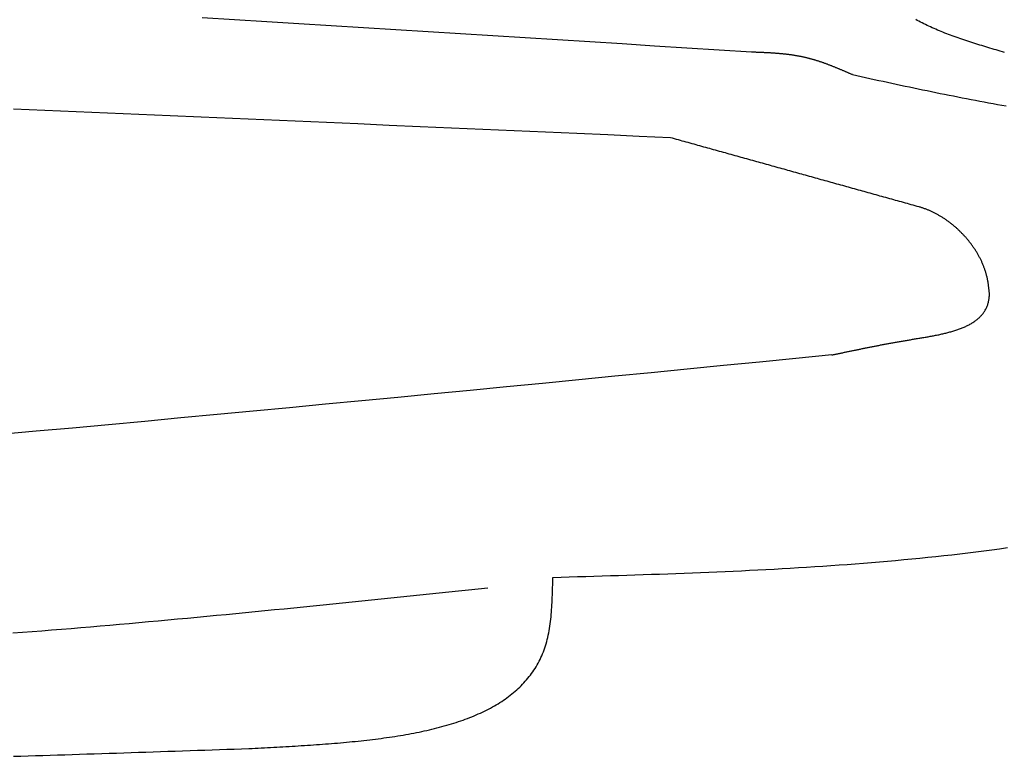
# Model space of a CAD drawing. Extents: x 715 to 7297, y 117 to 5860.
# Tile 58 of 95: x 4913 to 5351, y 833 to 1160. Entities that reach past the tile are written whole.
import ezdxf

# ---------------------------------------------------------------- set-up
doc = ezdxf.new("R2010")
doc.units = 0
doc.layers.add('8', color=1, linetype='CONTINUOUS')

msp = doc.modelspace()

# ---------------------------------------------------------------- linework, layer by layer
at = {"layer": '8'}
for points in [[(5238.75, 1145.93, 0), (5224.39, 1146.84, 0), (5210.02, 1147.75, 0), (5195.66, 1148.66, 0), (5181.29, 1149.57, 0), (5166.93, 1150.47, 0), (5152.57, 1151.38, 0), (5138.2, 1152.29, 0), (5123.84, 1153.19, 0), (5109.47, 1154.09, 0), (5095.11, 1154.99, 0), (5080.74, 1155.89, 0), (5066.38, 1156.79, 0), (5052.01, 1157.68, 0), (5037.65, 1158.58, 0), (5023.29, 1159.47, 0), (5008.92, 1160.35, 0), (4994.56, 1161.24, 0)], [(5351.28, 1145.84, 0), (5350.36, 1146.11, 0), (5349.43, 1146.37, 0), (5348.51, 1146.64, 0), (5347.59, 1146.91, 0), (5346.67, 1147.17, 0), (5345.76, 1147.44, 0), (5344.84, 1147.71, 0), (5343.93, 1147.99, 0), (5343.02, 1148.26, 0), (5342.11, 1148.53, 0), (5341.21, 1148.81, 0), (5340.31, 1149.09, 0), (5339.41, 1149.37, 0), (5338.52, 1149.65, 0), (5337.62, 1149.93, 0), (5336.74, 1150.21, 0), (5335.85, 1150.5, 0), (5334.97, 1150.79, 0), (5334.1, 1151.08, 0), (5333.22, 1151.37, 0), (5332.35, 1151.67, 0), (5331.49, 1151.97, 0), (5330.63, 1152.27, 0), (5329.78, 1152.57, 0), (5328.93, 1152.87, 0), (5328.09, 1153.18, 0), (5327.25, 1153.49, 0), (5326.41, 1153.81, 0), (5325.59, 1154.12, 0), (5324.76, 1154.44, 0), (5323.95, 1154.77, 0), (5323.14, 1155.09, 0), (5322.34, 1155.42, 0), (5321.54, 1155.75, 0), (5320.75, 1156.09, 0), (5319.96, 1156.43, 0), (5319.19, 1156.77, 0), (5318.42, 1157.12, 0), (5317.66, 1157.47, 0), (5316.9, 1157.83, 0), (5316.15, 1158.19, 0), (5315.41, 1158.55, 0), (5314.68, 1158.92, 0), (5313.96, 1159.29, 0), (5313.24, 1159.67, 0), (5312.54, 1160.05, 0), (5311.84, 1160.43, 0)], [(5283.66, 1135.92, 0), (5283.39, 1136.03, 0), (5283.12, 1136.15, 0), (5282.85, 1136.27, 0), (5282.58, 1136.38, 0), (5282.31, 1136.5, 0), (5282.04, 1136.62, 0), (5281.77, 1136.73, 0), (5281.5, 1136.85, 0), (5281.23, 1136.97, 0), (5280.96, 1137.08, 0), (5280.69, 1137.2, 0), (5280.42, 1137.32, 0), (5280.15, 1137.43, 0), (5279.88, 1137.55, 0), (5279.61, 1137.66, 0), (5279.34, 1137.78, 0), (5279.07, 1137.89, 0), (5278.8, 1138.01, 0), (5278.53, 1138.12, 0), (5278.26, 1138.24, 0), (5277.99, 1138.35, 0), (5277.72, 1138.46, 0), (5277.45, 1138.58, 0), (5277.18, 1138.69, 0), (5276.9, 1138.8, 0), (5276.63, 1138.91, 0), (5276.36, 1139.02, 0), (5276.09, 1139.13, 0), (5275.82, 1139.24, 0), (5275.55, 1139.35, 0), (5275.28, 1139.46, 0), (5275, 1139.57, 0), (5274.73, 1139.68, 0), (5274.46, 1139.78, 0), (5274.19, 1139.89, 0), (5273.91, 1140, 0), (5273.64, 1140.1, 0), (5273.37, 1140.21, 0), (5273.1, 1140.31, 0), (5272.82, 1140.41, 0), (5272.55, 1140.52, 0), (5272.28, 1140.62, 0), (5272, 1140.72, 0), (5271.73, 1140.82, 0), (5271.45, 1140.92, 0), (5271.18, 1141.02, 0), (5270.91, 1141.11, 0), (5270.63, 1141.21, 0), (5270.36, 1141.31, 0), (5270.08, 1141.4, 0), (5269.81, 1141.5, 0), (5269.53, 1141.59, 0), (5269.25, 1141.68, 0), (5268.98, 1141.77, 0), (5268.7, 1141.87, 0), (5268.43, 1141.95, 0), (5268.15, 1142.04, 0), (5267.87, 1142.13, 0), (5267.6, 1142.22, 0), (5267.32, 1142.3, 0), (5267.04, 1142.39, 0), (5266.76, 1142.47, 0), (5266.49, 1142.55, 0), (5266.21, 1142.63, 0), (5265.93, 1142.71, 0), (5265.65, 1142.79, 0), (5265.37, 1142.87, 0), (5265.09, 1142.95, 0), (5264.81, 1143.02, 0), (5264.53, 1143.1, 0), (5264.25, 1143.17, 0), (5263.97, 1143.24, 0), (5263.69, 1143.31, 0), (5263.41, 1143.38, 0), (5263.13, 1143.45, 0), (5262.85, 1143.51, 0), (5262.56, 1143.58, 0), (5262.28, 1143.64, 0), (5262, 1143.7, 0), (5261.72, 1143.76, 0), (5261.43, 1143.82, 0), (5261.15, 1143.88, 0), (5260.87, 1143.94, 0), (5260.58, 1143.99, 0), (5260.3, 1144.05, 0), (5260.01, 1144.1, 0), (5259.73, 1144.16, 0), (5259.44, 1144.21, 0), (5259.16, 1144.26, 0), (5258.87, 1144.31, 0), (5258.59, 1144.35, 0), (5258.3, 1144.4, 0), (5258.01, 1144.45, 0), (5257.73, 1144.49, 0), (5257.44, 1144.54, 0), (5257.15, 1144.58, 0), (5256.87, 1144.62, 0), (5256.58, 1144.66, 0), (5256.29, 1144.7, 0), (5256, 1144.74, 0), (5255.71, 1144.78, 0), (5255.43, 1144.82, 0), (5255.14, 1144.85, 0), (5254.85, 1144.89, 0), (5254.56, 1144.92, 0), (5254.27, 1144.96, 0), (5253.98, 1144.99, 0), (5253.69, 1145.02, 0), (5253.4, 1145.05, 0), (5253.11, 1145.08, 0), (5252.82, 1145.11, 0), (5252.53, 1145.14, 0), (5252.24, 1145.17, 0), (5251.95, 1145.2, 0), (5251.66, 1145.22, 0), (5251.37, 1145.25, 0), (5251.08, 1145.27, 0), (5250.78, 1145.3, 0), (5250.49, 1145.32, 0), (5250.2, 1145.35, 0), (5249.91, 1145.37, 0), (5249.62, 1145.39, 0), (5249.33, 1145.41, 0), (5249.03, 1145.43, 0), (5248.74, 1145.45, 0), (5248.45, 1145.47, 0), (5248.16, 1145.49, 0), (5247.86, 1145.51, 0), (5247.57, 1145.53, 0), (5247.28, 1145.55, 0), (5246.98, 1145.57, 0), (5246.69, 1145.58, 0), (5246.4, 1145.6, 0), (5246.1, 1145.61, 0), (5245.81, 1145.63, 0), (5245.52, 1145.65, 0), (5245.22, 1145.66, 0), (5244.93, 1145.68, 0), (5244.64, 1145.69, 0), (5244.34, 1145.7, 0), (5244.05, 1145.72, 0), (5243.76, 1145.73, 0), (5243.46, 1145.74, 0), (5243.17, 1145.76, 0), (5242.87, 1145.77, 0), (5242.58, 1145.78, 0), (5242.28, 1145.79, 0), (5241.99, 1145.81, 0), (5241.7, 1145.82, 0), (5241.4, 1145.83, 0), (5241.11, 1145.84, 0), (5240.81, 1145.85, 0), (5240.52, 1145.86, 0), (5240.22, 1145.88, 0), (5239.93, 1145.89, 0), (5239.64, 1145.9, 0), (5239.34, 1145.91, 0), (5239.05, 1145.92, 0), (5238.75, 1145.93, 0)], [(5283.66, 1135.92, 0), (5285.61, 1135.49, 0), (5287.57, 1135.07, 0), (5289.52, 1134.64, 0), (5291.47, 1134.22, 0), (5293.42, 1133.8, 0), (5295.37, 1133.38, 0), (5297.33, 1132.96, 0), (5299.28, 1132.54, 0), (5301.23, 1132.12, 0), (5303.18, 1131.7, 0), (5305.13, 1131.28, 0), (5307.09, 1130.87, 0), (5309.04, 1130.45, 0), (5310.99, 1130.04, 0), (5312.95, 1129.63, 0), (5314.9, 1129.22, 0), (5316.85, 1128.82, 0), (5318.81, 1128.41, 0), (5320.76, 1128.01, 0), (5322.71, 1127.61, 0), (5324.67, 1127.22, 0), (5326.62, 1126.82, 0), (5328.58, 1126.43, 0), (5330.53, 1126.05, 0), (5332.49, 1125.66, 0), (5334.45, 1125.28, 0), (5336.4, 1124.91, 0), (5338.36, 1124.53, 0), (5340.32, 1124.16, 0), (5342.28, 1123.8, 0), (5344.23, 1123.43, 0), (5346.19, 1123.07, 0), (5348.15, 1122.72, 0), (5350.11, 1122.37, 0), (5352.07, 1122.03, 0)], [(5202.84, 1107.86, 0), (5188.93, 1108.48, 0), (5175.02, 1109.09, 0), (5161.12, 1109.71, 0), (5147.21, 1110.32, 0), (5133.3, 1110.93, 0), (5119.4, 1111.55, 0), (5105.49, 1112.16, 0), (5091.59, 1112.77, 0), (5077.68, 1113.38, 0), (5063.77, 1113.98, 0), (5049.87, 1114.59, 0), (5035.96, 1115.19, 0), (5022.05, 1115.8, 0), (5008.15, 1116.4, 0), (4994.24, 1116.99, 0), (4980.33, 1117.59, 0), (4966.43, 1118.18, 0), (4952.52, 1118.77, 0), (4938.61, 1119.36, 0), (4924.7, 1119.94, 0), (4910.8, 1120.53, 0)], [(5313.33, 1077.12, 0), (5312.46, 1077.36, 0), (5311.59, 1077.6, 0), (5310.72, 1077.85, 0), (5309.85, 1078.09, 0), (5308.98, 1078.33, 0), (5308.11, 1078.57, 0), (5307.24, 1078.81, 0), (5306.37, 1079.06, 0), (5305.5, 1079.3, 0), (5304.63, 1079.54, 0), (5303.76, 1079.78, 0), (5302.89, 1080.02, 0), (5302.02, 1080.27, 0), (5301.15, 1080.51, 0), (5300.28, 1080.75, 0), (5299.41, 1080.99, 0), (5298.54, 1081.23, 0), (5297.67, 1081.48, 0), (5296.8, 1081.72, 0), (5295.93, 1081.96, 0), (5295.06, 1082.2, 0), (5294.19, 1082.44, 0), (5293.32, 1082.69, 0), (5292.45, 1082.93, 0), (5291.58, 1083.17, 0), (5290.71, 1083.41, 0), (5289.84, 1083.66, 0), (5288.97, 1083.9, 0), (5288.1, 1084.14, 0), (5287.23, 1084.38, 0), (5286.36, 1084.62, 0), (5285.49, 1084.87, 0), (5284.62, 1085.11, 0), (5283.75, 1085.35, 0), (5282.88, 1085.59, 0), (5282.01, 1085.83, 0), (5281.14, 1086.08, 0), (5280.27, 1086.32, 0), (5279.4, 1086.56, 0), (5278.53, 1086.8, 0), (5277.66, 1087.04, 0), (5276.79, 1087.29, 0), (5275.92, 1087.53, 0), (5275.05, 1087.77, 0), (5274.18, 1088.01, 0), (5273.31, 1088.25, 0), (5272.44, 1088.5, 0), (5271.57, 1088.74, 0), (5270.7, 1088.98, 0), (5269.83, 1089.22, 0), (5268.96, 1089.47, 0), (5268.09, 1089.71, 0), (5267.22, 1089.95, 0), (5266.35, 1090.19, 0), (5265.48, 1090.43, 0), (5264.61, 1090.68, 0), (5263.74, 1090.92, 0), (5262.87, 1091.16, 0), (5262, 1091.4, 0), (5261.13, 1091.64, 0), (5260.26, 1091.89, 0), (5259.39, 1092.13, 0), (5258.52, 1092.37, 0), (5257.65, 1092.61, 0), (5256.78, 1092.85, 0), (5255.91, 1093.1, 0), (5255.04, 1093.34, 0), (5254.17, 1093.58, 0), (5253.3, 1093.82, 0), (5252.43, 1094.07, 0), (5251.56, 1094.31, 0), (5250.69, 1094.55, 0), (5249.82, 1094.79, 0), (5248.95, 1095.03, 0), (5248.08, 1095.28, 0), (5247.21, 1095.52, 0), (5246.34, 1095.76, 0), (5245.47, 1096, 0), (5244.6, 1096.24, 0), (5243.73, 1096.49, 0), (5242.86, 1096.73, 0), (5241.99, 1096.97, 0), (5241.12, 1097.21, 0), (5240.25, 1097.45, 0), (5239.38, 1097.7, 0), (5238.51, 1097.94, 0), (5237.64, 1098.18, 0), (5236.77, 1098.42, 0), (5235.9, 1098.66, 0), (5235.03, 1098.91, 0), (5234.16, 1099.15, 0), (5233.29, 1099.39, 0), (5232.42, 1099.63, 0), (5231.55, 1099.88, 0), (5230.68, 1100.12, 0), (5229.81, 1100.36, 0), (5228.94, 1100.6, 0), (5228.07, 1100.84, 0), (5227.2, 1101.09, 0), (5226.33, 1101.33, 0), (5225.46, 1101.57, 0), (5224.59, 1101.81, 0), (5223.72, 1102.05, 0), (5222.85, 1102.3, 0), (5221.98, 1102.54, 0), (5221.11, 1102.78, 0), (5220.24, 1103.02, 0), (5219.37, 1103.26, 0), (5218.5, 1103.51, 0), (5217.63, 1103.75, 0), (5216.76, 1103.99, 0), (5215.89, 1104.23, 0), (5215.02, 1104.47, 0), (5214.15, 1104.72, 0), (5213.28, 1104.96, 0), (5212.41, 1105.2, 0), (5211.54, 1105.44, 0), (5210.67, 1105.69, 0), (5209.8, 1105.93, 0), (5208.93, 1106.17, 0), (5208.06, 1106.41, 0), (5207.19, 1106.65, 0), (5206.32, 1106.9, 0), (5205.45, 1107.14, 0), (5204.58, 1107.38, 0), (5203.71, 1107.62, 0), (5202.84, 1107.86, 0)], [(5344.64, 1037.94, 0), (5344.61, 1038.26, 0), (5344.58, 1038.58, 0), (5344.55, 1038.9, 0), (5344.52, 1039.22, 0), (5344.48, 1039.54, 0), (5344.45, 1039.86, 0), (5344.42, 1040.19, 0), (5344.39, 1040.51, 0), (5344.35, 1040.83, 0), (5344.31, 1041.15, 0), (5344.28, 1041.47, 0), (5344.24, 1041.79, 0), (5344.2, 1042.11, 0), (5344.15, 1042.43, 0), (5344.11, 1042.75, 0), (5344.06, 1043.07, 0), (5344.01, 1043.39, 0), (5343.96, 1043.71, 0), (5343.91, 1044.03, 0), (5343.85, 1044.35, 0), (5343.79, 1044.67, 0), (5343.72, 1044.99, 0), (5343.66, 1045.3, 0), (5343.59, 1045.62, 0), (5343.52, 1045.94, 0), (5343.44, 1046.26, 0), (5343.36, 1046.57, 0), (5343.28, 1046.89, 0), (5343.19, 1047.2, 0), (5343.11, 1047.52, 0), (5343.01, 1047.83, 0), (5342.92, 1048.15, 0), (5342.82, 1048.46, 0), (5342.72, 1048.78, 0), (5342.62, 1049.09, 0), (5342.51, 1049.4, 0), (5342.4, 1049.71, 0), (5342.29, 1050.02, 0), (5342.17, 1050.33, 0), (5342.05, 1050.64, 0), (5341.93, 1050.95, 0), (5341.8, 1051.26, 0), (5341.68, 1051.57, 0), (5341.55, 1051.88, 0), (5341.41, 1052.18, 0), (5341.28, 1052.49, 0), (5341.14, 1052.79, 0), (5341, 1053.1, 0), (5340.85, 1053.4, 0), (5340.71, 1053.7, 0), (5340.56, 1054, 0), (5340.41, 1054.3, 0), (5340.25, 1054.6, 0), (5340.09, 1054.9, 0), (5339.93, 1055.2, 0), (5339.77, 1055.5, 0), (5339.6, 1055.79, 0), (5339.44, 1056.09, 0), (5339.27, 1056.38, 0), (5339.09, 1056.67, 0), (5338.92, 1056.96, 0), (5338.74, 1057.25, 0), (5338.56, 1057.54, 0), (5338.38, 1057.83, 0), (5338.19, 1058.12, 0), (5338.01, 1058.4, 0), (5337.82, 1058.69, 0), (5337.63, 1058.97, 0), (5337.43, 1059.25, 0), (5337.23, 1059.54, 0), (5337.04, 1059.82, 0), (5336.84, 1060.09, 0), (5336.63, 1060.37, 0), (5336.43, 1060.65, 0), (5336.22, 1060.92, 0), (5336.01, 1061.19, 0), (5335.8, 1061.47, 0), (5335.58, 1061.74, 0), (5335.37, 1062.01, 0), (5335.15, 1062.27, 0), (5334.93, 1062.54, 0), (5334.71, 1062.8, 0), (5334.49, 1063.07, 0), (5334.26, 1063.33, 0), (5334.03, 1063.59, 0), (5333.8, 1063.85, 0), (5333.57, 1064.1, 0), (5333.34, 1064.36, 0), (5333.1, 1064.61, 0), (5332.86, 1064.86, 0), (5332.63, 1065.11, 0), (5332.38, 1065.36, 0), (5332.14, 1065.61, 0), (5331.9, 1065.85, 0), (5331.65, 1066.1, 0), (5331.4, 1066.34, 0), (5331.15, 1066.58, 0), (5330.9, 1066.82, 0), (5330.65, 1067.05, 0), (5330.4, 1067.29, 0), (5330.14, 1067.52, 0), (5329.88, 1067.75, 0), (5329.62, 1067.98, 0), (5329.36, 1068.2, 0), (5329.1, 1068.43, 0), (5328.84, 1068.65, 0), (5328.57, 1068.87, 0), (5328.31, 1069.09, 0), (5328.04, 1069.31, 0), (5327.77, 1069.52, 0), (5327.5, 1069.74, 0), (5327.23, 1069.95, 0), (5326.95, 1070.15, 0), (5326.68, 1070.36, 0), (5326.4, 1070.57, 0), (5326.13, 1070.77, 0), (5325.85, 1070.97, 0), (5325.57, 1071.16, 0), (5325.29, 1071.36, 0), (5325.01, 1071.55, 0), (5324.72, 1071.74, 0), (5324.44, 1071.93, 0), (5324.15, 1072.12, 0), (5323.87, 1072.3, 0), (5323.58, 1072.48, 0), (5323.29, 1072.66, 0), (5323, 1072.84, 0), (5322.71, 1073.01, 0), (5322.42, 1073.19, 0), (5322.13, 1073.36, 0), (5321.83, 1073.52, 0), (5321.54, 1073.69, 0), (5321.24, 1073.85, 0), (5320.95, 1074.01, 0), (5320.65, 1074.17, 0), (5320.35, 1074.32, 0), (5320.05, 1074.47, 0), (5319.75, 1074.62, 0), (5319.45, 1074.77, 0), (5319.15, 1074.91, 0), (5318.85, 1075.05, 0), (5318.55, 1075.19, 0), (5318.25, 1075.33, 0), (5317.94, 1075.46, 0), (5317.64, 1075.59, 0), (5317.33, 1075.72, 0), (5317.03, 1075.84, 0), (5316.72, 1075.97, 0), (5316.42, 1076.09, 0), (5316.11, 1076.2, 0), (5315.8, 1076.32, 0), (5315.49, 1076.43, 0), (5315.19, 1076.53, 0), (5314.88, 1076.64, 0), (5314.57, 1076.74, 0), (5314.26, 1076.84, 0), (5313.95, 1076.94, 0), (5313.64, 1077.03, 0), (5313.33, 1077.12, 0)], [(5274.6, 1011.28, 0), (5274.97, 1011.36, 0), (5275.34, 1011.44, 0), (5275.7, 1011.52, 0), (5276.07, 1011.6, 0), (5276.44, 1011.68, 0), (5276.81, 1011.75, 0), (5277.18, 1011.83, 0), (5277.54, 1011.91, 0), (5277.91, 1011.99, 0), (5278.28, 1012.07, 0), (5278.65, 1012.14, 0), (5279.02, 1012.22, 0), (5279.39, 1012.3, 0), (5279.76, 1012.38, 0), (5280.13, 1012.46, 0), (5280.5, 1012.53, 0), (5280.87, 1012.61, 0), (5281.24, 1012.69, 0), (5281.61, 1012.77, 0), (5281.99, 1012.85, 0), (5282.36, 1012.92, 0), (5282.73, 1013, 0), (5283.1, 1013.08, 0), (5283.48, 1013.16, 0), (5283.85, 1013.23, 0), (5284.23, 1013.31, 0), (5284.6, 1013.39, 0), (5284.98, 1013.47, 0), (5285.36, 1013.55, 0), (5285.73, 1013.62, 0), (5286.11, 1013.7, 0), (5286.49, 1013.78, 0), (5286.87, 1013.86, 0), (5287.25, 1013.93, 0), (5287.63, 1014.01, 0), (5288.01, 1014.09, 0), (5288.39, 1014.17, 0), (5288.78, 1014.25, 0), (5289.16, 1014.32, 0), (5289.55, 1014.4, 0), (5289.93, 1014.48, 0), (5290.32, 1014.56, 0), (5290.71, 1014.63, 0), (5291.1, 1014.71, 0), (5291.49, 1014.79, 0), (5291.88, 1014.87, 0), (5292.27, 1014.94, 0), (5292.66, 1015.02, 0), (5293.05, 1015.1, 0), (5293.45, 1015.17, 0), (5293.84, 1015.25, 0), (5294.24, 1015.33, 0), (5294.64, 1015.41, 0), (5295.04, 1015.48, 0), (5295.44, 1015.56, 0), (5295.84, 1015.64, 0), (5296.24, 1015.71, 0), (5296.65, 1015.79, 0), (5297.05, 1015.87, 0), (5297.46, 1015.94, 0), (5297.87, 1016.02, 0), (5298.28, 1016.1, 0), (5298.69, 1016.18, 0), (5299.1, 1016.25, 0), (5299.51, 1016.33, 0), (5299.93, 1016.41, 0), (5300.35, 1016.48, 0), (5300.76, 1016.56, 0), (5301.18, 1016.63, 0), (5301.6, 1016.71, 0), (5302.03, 1016.79, 0), (5302.45, 1016.86, 0), (5302.88, 1016.94, 0), (5303.3, 1017.02, 0), (5303.73, 1017.09, 0), (5304.16, 1017.17, 0), (5304.6, 1017.25, 0), (5305.03, 1017.32, 0), (5305.47, 1017.4, 0), (5305.9, 1017.47, 0), (5306.34, 1017.55, 0), (5306.78, 1017.63, 0), (5307.23, 1017.7, 0), (5307.67, 1017.78, 0), (5308.12, 1017.85, 0), (5308.56, 1017.93, 0), (5309.01, 1018, 0), (5309.47, 1018.08, 0), (5309.92, 1018.15, 0), (5310.38, 1018.23, 0), (5310.83, 1018.31, 0), (5311.29, 1018.38, 0), (5311.75, 1018.46, 0), (5312.22, 1018.53, 0), (5312.68, 1018.61, 0), (5313.15, 1018.69, 0), (5313.61, 1018.76, 0), (5314.08, 1018.84, 0), (5314.55, 1018.92, 0), (5315.01, 1019, 0), (5315.48, 1019.08, 0), (5315.95, 1019.16, 0), (5316.42, 1019.24, 0), (5316.89, 1019.32, 0), (5317.36, 1019.4, 0), (5317.83, 1019.49, 0), (5318.3, 1019.57, 0), (5318.77, 1019.66, 0), (5319.24, 1019.75, 0), (5319.71, 1019.84, 0), (5320.18, 1019.93, 0), (5320.65, 1020.02, 0), (5321.11, 1020.11, 0), (5321.58, 1020.21, 0), (5322.04, 1020.3, 0), (5322.5, 1020.4, 0), (5322.97, 1020.5, 0), (5323.42, 1020.61, 0), (5323.88, 1020.71, 0), (5324.34, 1020.82, 0), (5324.79, 1020.93, 0), (5325.25, 1021.04, 0), (5325.7, 1021.15, 0), (5326.15, 1021.27, 0), (5326.59, 1021.38, 0), (5327.03, 1021.5, 0), (5327.48, 1021.63, 0), (5327.91, 1021.75, 0), (5328.35, 1021.88, 0), (5328.78, 1022.01, 0), (5329.21, 1022.15, 0), (5329.63, 1022.28, 0), (5330.06, 1022.42, 0), (5330.48, 1022.56, 0), (5330.89, 1022.71, 0), (5331.3, 1022.86, 0), (5331.71, 1023.01, 0), (5332.11, 1023.17, 0), (5332.51, 1023.33, 0), (5332.91, 1023.49, 0), (5333.3, 1023.65, 0), (5333.68, 1023.82, 0), (5334.07, 1024, 0), (5334.44, 1024.17, 0), (5334.81, 1024.36, 0), (5335.18, 1024.54, 0), (5335.54, 1024.73, 0), (5335.9, 1024.92, 0), (5336.25, 1025.12, 0), (5336.6, 1025.32, 0), (5336.94, 1025.52, 0), (5337.27, 1025.73, 0), (5337.6, 1025.95, 0), (5337.92, 1026.17, 0), (5338.24, 1026.39, 0), (5338.55, 1026.62, 0), (5338.85, 1026.85, 0), (5339.15, 1027.08, 0), (5339.44, 1027.33, 0), (5339.73, 1027.57, 0), (5340, 1027.82, 0), (5340.27, 1028.08, 0), (5340.54, 1028.34, 0), (5340.79, 1028.61, 0), (5341.04, 1028.88, 0), (5341.28, 1029.16, 0), (5341.52, 1029.44, 0), (5341.74, 1029.73, 0), (5341.96, 1030.02, 0), (5342.17, 1030.32, 0), (5342.37, 1030.62, 0), (5342.57, 1030.94, 0), (5342.75, 1031.25, 0), (5342.93, 1031.57, 0), (5343.1, 1031.9, 0), (5343.26, 1032.23, 0), (5343.41, 1032.57, 0), (5343.55, 1032.92, 0), (5343.68, 1033.27, 0), (5343.81, 1033.63, 0), (5343.92, 1034, 0), (5344.03, 1034.37, 0), (5344.12, 1034.75, 0), (5344.21, 1035.13, 0), (5344.29, 1035.52, 0), (5344.36, 1035.91, 0), (5344.42, 1036.31, 0), (5344.48, 1036.72, 0), (5344.53, 1037.12, 0), (5344.59, 1037.53, 0), (5344.64, 1037.94, 0)], [(5274.6, 1011.28, 0), (5258.52, 1009.7, 0), (5242.44, 1008.12, 0), (5226.37, 1006.53, 0), (5210.29, 1004.95, 0), (5194.21, 1003.37, 0), (5178.13, 1001.79, 0), (5162.06, 1000.22, 0), (5145.98, 998.65, 0), (5129.9, 997.084, 0), (5113.82, 995.522, 0), (5097.74, 993.965, 0), (5081.66, 992.414, 0), (5065.58, 990.869, 0), (5049.5, 989.331, 0), (5033.42, 987.8, 0), (5017.34, 986.276, 0), (5001.26, 984.761, 0), (4985.18, 983.254, 0), (4969.09, 981.756, 0), (4953.01, 980.268, 0), (4936.93, 978.79, 0), (4920.84, 977.323, 0), (4904.76, 975.867, 0)], [(5150.52, 912.376, 0), (5154.17, 912.484, 0), (5157.82, 912.592, 0), (5161.47, 912.701, 0), (5165.12, 912.81, 0), (5168.77, 912.92, 0), (5172.42, 913.032, 0), (5176.07, 913.144, 0), (5179.72, 913.259, 0), (5183.37, 913.376, 0), (5187.02, 913.495, 0), (5190.67, 913.616, 0), (5194.31, 913.74, 0), (5197.96, 913.867, 0), (5201.6, 913.997, 0), (5205.24, 914.131, 0), (5208.89, 914.268, 0), (5212.53, 914.409, 0), (5216.17, 914.555, 0), (5219.8, 914.704, 0), (5223.44, 914.859, 0), (5227.07, 915.018, 0), (5230.71, 915.183, 0), (5234.34, 915.353, 0), (5237.97, 915.529, 0), (5241.6, 915.71, 0), (5245.22, 915.898, 0), (5248.84, 916.092, 0), (5252.47, 916.293, 0), (5256.08, 916.5, 0), (5259.7, 916.715, 0), (5263.32, 916.937, 0), (5266.93, 917.167, 0), (5270.54, 917.405, 0), (5274.14, 917.65, 0), (5277.75, 917.904, 0), (5281.35, 918.167, 0), (5284.95, 918.439, 0), (5288.54, 918.719, 0), (5292.13, 919.009, 0), (5295.72, 919.309, 0), (5299.31, 919.618, 0), (5302.89, 919.938, 0), (5306.47, 920.268, 0), (5310.05, 920.608, 0), (5313.62, 920.959, 0), (5317.19, 921.321, 0), (5320.76, 921.695, 0), (5324.32, 922.08, 0), (5327.87, 922.477, 0), (5331.43, 922.886, 0), (5334.98, 923.307, 0), (5338.52, 923.741, 0), (5342.07, 924.188, 0), (5345.6, 924.647, 0), (5349.14, 925.12, 0), (5352.67, 925.607, 0)], [(5015.4, 836.267, 0), (5016.77, 836.338, 0), (5018.15, 836.409, 0), (5019.52, 836.48, 0), (5020.9, 836.552, 0), (5022.28, 836.624, 0), (5023.65, 836.697, 0), (5025.02, 836.77, 0), (5026.4, 836.844, 0), (5027.77, 836.918, 0), (5029.14, 836.994, 0), (5030.51, 837.07, 0), (5031.88, 837.148, 0), (5033.24, 837.227, 0), (5034.61, 837.307, 0), (5035.97, 837.388, 0), (5037.33, 837.471, 0), (5038.69, 837.556, 0), (5040.05, 837.642, 0), (5041.4, 837.73, 0), (5042.75, 837.82, 0), (5044.1, 837.912, 0), (5045.45, 838.006, 0), (5046.79, 838.103, 0), (5048.13, 838.201, 0), (5049.47, 838.302, 0), (5050.8, 838.406, 0), (5052.14, 838.512, 0), (5053.46, 838.62, 0), (5054.79, 838.732, 0), (5056.11, 838.846, 0), (5057.42, 838.963, 0), (5058.74, 839.084, 0), (5060.05, 839.207, 0), (5061.35, 839.334, 0), (5062.65, 839.465, 0), (5063.95, 839.598, 0), (5065.24, 839.736, 0), (5066.52, 839.877, 0), (5067.8, 840.022, 0), (5069.08, 840.17, 0), (5070.35, 840.323, 0), (5071.62, 840.48, 0), (5072.88, 840.641, 0), (5074.13, 840.806, 0), (5075.38, 840.976, 0), (5076.62, 841.15, 0), (5077.86, 841.328, 0), (5079.09, 841.512, 0), (5080.32, 841.7, 0), (5081.53, 841.893, 0), (5082.75, 842.091, 0), (5083.95, 842.294, 0), (5085.15, 842.502, 0), (5086.34, 842.716, 0), (5087.53, 842.935, 0), (5088.71, 843.159, 0), (5089.88, 843.389, 0), (5091.04, 843.624, 0), (5092.2, 843.866, 0), (5093.35, 844.113, 0), (5094.49, 844.366, 0), (5095.62, 844.626, 0), (5096.75, 844.891, 0), (5097.86, 845.163, 0), (5098.97, 845.441, 0), (5100.07, 845.725, 0), (5101.17, 846.017, 0), (5102.25, 846.314, 0), (5103.32, 846.619, 0), (5104.39, 846.93, 0), (5105.45, 847.249, 0), (5106.49, 847.574, 0), (5107.53, 847.907, 0), (5108.56, 848.247, 0), (5109.58, 848.594, 0), (5110.59, 848.949, 0), (5111.59, 849.311, 0), (5112.58, 849.681, 0), (5113.56, 850.059, 0), (5114.53, 850.445, 0), (5115.49, 850.838, 0), (5116.44, 851.24, 0), (5117.38, 851.65, 0), (5118.31, 852.068, 0), (5119.23, 852.494, 0), (5120.13, 852.929, 0), (5121.03, 853.373, 0), (5121.91, 853.825, 0), (5122.78, 854.286, 0), (5123.65, 854.755, 0), (5124.5, 855.234, 0), (5125.33, 855.722, 0), (5126.16, 856.219, 0), (5126.97, 856.725, 0), (5127.78, 857.24, 0), (5128.57, 857.765, 0), (5129.34, 858.3, 0), (5130.11, 858.844, 0), (5130.86, 859.398, 0), (5131.6, 859.962, 0), (5132.33, 860.536, 0), (5133.04, 861.12, 0), (5133.74, 861.713, 0), (5134.43, 862.318, 0), (5135.11, 862.932, 0), (5135.77, 863.557, 0), (5136.41, 864.193, 0), (5137.05, 864.839, 0), (5137.67, 865.496, 0), (5138.27, 866.164, 0), (5138.86, 866.843, 0), (5139.44, 867.533, 0), (5140, 868.234, 0), (5140.55, 868.946, 0), (5141.08, 869.669, 0), (5141.6, 870.404, 0), (5142.11, 871.151, 0), (5142.6, 871.909, 0), (5143.07, 872.679, 0), (5143.53, 873.461, 0), (5143.97, 874.255, 0), (5144.4, 875.06, 0), (5144.81, 875.878, 0), (5145.2, 876.709, 0), (5145.58, 877.551, 0), (5145.95, 878.406, 0), (5146.3, 879.274, 0), (5146.63, 880.154, 0), (5146.94, 881.047, 0), (5147.24, 881.952, 0), (5147.52, 882.871, 0), (5147.79, 883.803, 0), (5148.03, 884.748, 0), (5148.27, 885.705, 0), (5148.48, 886.675, 0), (5148.68, 887.657, 0), (5148.87, 888.65, 0), (5149.04, 889.655, 0), (5149.19, 890.669, 0), (5149.34, 891.693, 0), (5149.47, 892.727, 0), (5149.59, 893.77, 0), (5149.7, 894.821, 0), (5149.8, 895.88, 0), (5149.9, 896.946, 0), (5149.98, 898.019, 0), (5150.05, 899.099, 0), (5150.12, 900.185, 0), (5150.18, 901.276, 0), (5150.23, 902.372, 0), (5150.27, 903.472, 0), (5150.32, 904.576, 0), (5150.35, 905.684, 0), (5150.39, 906.795, 0), (5150.42, 907.908, 0), (5150.44, 909.024, 0), (5150.47, 910.14, 0), (5150.49, 911.258, 0), (5150.52, 912.376, 0)], [(5121.56, 907.658, 0), (5117.25, 907.205, 0), (5112.95, 906.752, 0), (5108.64, 906.3, 0), (5104.33, 905.848, 0), (5100.03, 905.396, 0), (5095.72, 904.944, 0), (5091.41, 904.494, 0), (5087.11, 904.044, 0), (5082.8, 903.594, 0), (5078.49, 903.146, 0), (5074.18, 902.699, 0), (5069.88, 902.253, 0), (5065.57, 901.808, 0), (5061.26, 901.365, 0), (5056.96, 900.923, 0), (5052.65, 900.483, 0), (5048.34, 900.044, 0), (5044.03, 899.607, 0), (5039.73, 899.172, 0), (5035.42, 898.739, 0), (5031.11, 898.309, 0), (5026.8, 897.88, 0), (5022.5, 897.454, 0), (5018.19, 897.03, 0), (5013.88, 896.608, 0), (5009.57, 896.19, 0), (5005.27, 895.773, 0), (5000.96, 895.36, 0), (4996.65, 894.95, 0), (4992.34, 894.543, 0), (4988.03, 894.139, 0), (4983.72, 893.738, 0), (4979.42, 893.34, 0), (4975.11, 892.947, 0), (4970.8, 892.556, 0), (4966.49, 892.169, 0), (4962.18, 891.786, 0), (4957.87, 891.407, 0), (4953.56, 891.032, 0), (4949.25, 890.661, 0), (4944.94, 890.295, 0), (4940.63, 889.932, 0), (4936.33, 889.574, 0), (4932.02, 889.221, 0), (4927.71, 888.872, 0), (4923.4, 888.528, 0), (4919.08, 888.188, 0), (4914.77, 887.854, 0), (4910.46, 887.524, 0)], [(4910.67, 832.818, 0), (4913.94, 832.918, 0), (4917.22, 833.019, 0), (4920.49, 833.121, 0), (4923.76, 833.223, 0), (4927.03, 833.326, 0), (4930.31, 833.429, 0), (4933.58, 833.533, 0), (4936.85, 833.638, 0), (4940.13, 833.743, 0), (4943.4, 833.849, 0), (4946.67, 833.955, 0), (4949.94, 834.062, 0), (4953.22, 834.17, 0), (4956.49, 834.277, 0), (4959.76, 834.386, 0), (4963.03, 834.494, 0), (4966.31, 834.603, 0), (4969.58, 834.712, 0), (4972.85, 834.822, 0), (4976.12, 834.932, 0), (4979.4, 835.042, 0), (4982.67, 835.153, 0), (4985.94, 835.263, 0), (4989.22, 835.374, 0), (4992.49, 835.486, 0), (4995.76, 835.597, 0), (4999.03, 835.708, 0), (5002.31, 835.82, 0), (5005.58, 835.932, 0), (5008.85, 836.043, 0), (5012.12, 836.155, 0), (5015.4, 836.267, 0)]]:
    msp.add_polyline3d(points, dxfattribs=at)

doc.saveas('drawing.dxf')
